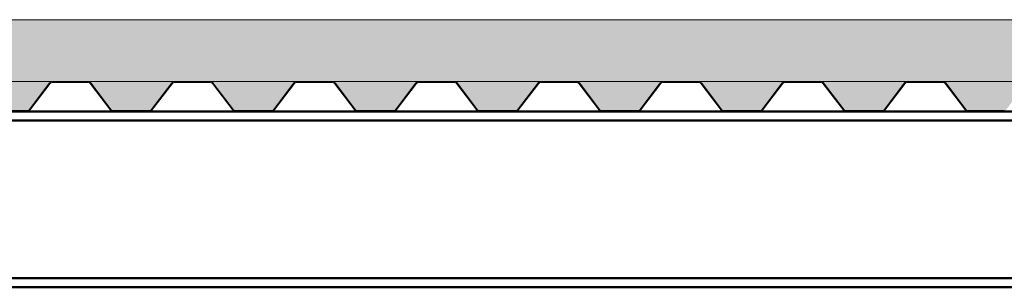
# Paper-space layout 'Layout1' of a CAD drawing. Extents: x -2 to 1083, y -36 to 422.
# Tile 56 of 93: x 613 to 639, y 263 to 270. Entities that reach past the tile are written whole.
import ezdxf

# ---------------------------------------------------------------- set-up
doc = ezdxf.new("R2010")
doc.units = 0
doc.linetypes.add('ACAD_ISO04W100', pattern=[30.5, 24, -3, 0.5, -3])
for name, color, linetype, lineweight in [('SS_2.ET-HALA_TaO-KCE_VELINU-PODLAH.NOSNIK', 212, 'CONTINUOUS', 50), ('SS_2.ET-HALA_TaO-KCE_VELINU-PODLAHA', 9, 'CONTINUOUS', 13), ('SS_2.ET-HALA_TaO-KCE_VELINU-PODLAHA_TRAPEZ.PLECH', 153, 'CONTINUOUS', 18)]:
    doc.layers.add(name, color=color, linetype=linetype, lineweight=lineweight)
pattern_1 = [(45, (402.7603, 345.75), (-0.8980256, 0.8980256), []), (45, (403.6584, 345.75), (-0.8980256, 0.8980256), [1.5875, -0.3175, 0, -0.3175])]

psp = doc.layouts.get("Layout1")

# ---------------------------------------------------------------- hatches: boundary and pattern name
at = {"layer": 'SS_2.ET-HALA_TaO-KCE_VELINU-PODLAHA'}
h = psp.add_hatch(dxfattribs=at)
h.set_pattern_fill('ANSI35', color=252, scale=0.2, style=0)
h.set_pattern_definition(pattern_1)
h.paths.add_polyline_path([(645.5603, 269.75), (399.9603, 269.75), (399.9603, 268.13), (645.5603, 268.13)], flags=0)
h = psp.add_hatch(dxfattribs=at)
h.set_pattern_fill('ANSI35', color=252, scale=0.2, style=0)
h.set_pattern_definition(pattern_1)
h.paths.add_polyline_path([(474.5015, 268.0971), (475.0363, 267.3958, 0.2392416), (475.0866, 267.3715), (476.0365, 267.3715, 0.2392421), (476.0843, 267.3958), (476.6191, 268.0971, -0.2266449), (476.6833, 268.13), (474.4383, 268.13, -0.2326123)], flags=0)
h.paths.add_polyline_path([(535.3015, 268.0971), (535.8363, 267.3958, 0.239242), (535.8866, 267.3715), (536.8365, 267.3715, 0.2392421), (536.8843, 267.3958), (537.4191, 268.0971, -0.2266449), (537.4833, 268.13), (535.2383, 268.13, -0.2326123)], flags=0)
h.paths.add_polyline_path([(596.1015, 268.0971), (596.6363, 267.3958, 0.239242), (596.6866, 267.3715), (597.6365, 267.3715, 0.2392421), (597.6843, 267.3958), (598.2191, 268.0971, -0.2266449), (598.2833, 268.13), (596.0383, 268.13, -0.2326123)], flags=0)
h.paths.add_polyline_path([(403.0833, 268.13), (400.8383, 268.13, -0.2326123), (400.9015, 268.0971), (401.4363, 267.3958, 0.239242), (401.4866, 267.3715), (402.4365, 267.3715, 0.2392421), (402.4843, 267.3958), (403.0191, 268.0971, -0.2266449)], flags=0)
h.paths.add_polyline_path([(406.2833, 268.13), (404.0383, 268.13, -0.2326123), (404.1015, 268.0971), (404.6363, 267.3958, 0.239242), (404.6866, 267.3715), (405.6365, 267.3715, 0.2392421), (405.6843, 267.3958), (406.2191, 268.0971, -0.2266449)], flags=0)
h.paths.add_polyline_path([(409.4833, 268.13), (407.2383, 268.13, -0.2326123), (407.3015, 268.0971), (407.8363, 267.3958, 0.239242), (407.8866, 267.3715), (408.8365, 267.3715, 0.2392421), (408.8843, 267.3958), (409.4191, 268.0971, -0.2266449)], flags=0)
h.paths.add_polyline_path([(412.6833, 268.13), (410.4383, 268.13, -0.2326123), (410.5015, 268.0971), (411.0363, 267.3958, 0.239242), (411.0866, 267.3715), (412.0365, 267.3715, 0.2392421), (412.0843, 267.3958), (412.6191, 268.0971, -0.2266449)], flags=0)
h.paths.add_polyline_path([(415.8833, 268.13), (413.6383, 268.13, -0.2326123), (413.7015, 268.0971), (414.2363, 267.3958, 0.239242), (414.2866, 267.3715), (415.2365, 267.3715, 0.2392421), (415.2843, 267.3958), (415.8191, 268.0971, -0.2266449)], flags=0)
h.paths.add_polyline_path([(419.0833, 268.13), (416.8383, 268.13, -0.2326123), (416.9015, 268.0971), (417.4363, 267.3958, 0.239242), (417.4866, 267.3715), (418.4365, 267.3715, 0.2392421), (418.4843, 267.3958), (419.0191, 268.0971, -0.2266449)], flags=0)
h.paths.add_polyline_path([(422.2833, 268.13), (420.0383, 268.13, -0.2326123), (420.1015, 268.0971), (420.6363, 267.3958, 0.239242), (420.6866, 267.3715), (421.6365, 267.3715, 0.2392421), (421.6843, 267.3958), (422.2191, 268.0971, -0.2266449)], flags=0)
h.paths.add_polyline_path([(425.4833, 268.13), (423.2383, 268.13, -0.2326123), (423.3015, 268.0971), (423.8363, 267.3958, 0.239242), (423.8866, 267.3715), (424.8365, 267.3715, 0.2392421), (424.8843, 267.3958), (425.4191, 268.0971, -0.2266449)], flags=0)
h.paths.add_polyline_path([(428.6833, 268.13), (426.4383, 268.13, -0.2326123), (426.5015, 268.0971), (427.0363, 267.3958, 0.239242), (427.0866, 267.3715), (428.0365, 267.3715, 0.2392421), (428.0843, 267.3958), (428.6191, 268.0971, -0.2266449)], flags=0)
h.paths.add_polyline_path([(431.8833, 268.13), (429.6383, 268.13, -0.2326123), (429.7015, 268.0971), (430.2363, 267.3958, 0.239242), (430.2866, 267.3715), (431.2365, 267.3715, 0.2392421), (431.2843, 267.3958), (431.8191, 268.0971, -0.2266449)], flags=0)
h.paths.add_polyline_path([(435.0833, 268.13), (432.8383, 268.13, -0.2326123), (432.9015, 268.0971), (433.4363, 267.3958, 0.239242), (433.4866, 267.3715), (434.4365, 267.3715, 0.2392421), (434.4843, 267.3958), (435.0191, 268.0971, -0.2266449)], flags=0)
h.paths.add_polyline_path([(438.2833, 268.13), (436.0383, 268.13, -0.2326123), (436.1015, 268.0971), (436.6363, 267.3958, 0.239242), (436.6866, 267.3715), (437.6365, 267.3715, 0.2392421), (437.6843, 267.3958), (438.2191, 268.0971, -0.2266449)], flags=0)
h.paths.add_polyline_path([(441.4833, 268.13), (439.2383, 268.13, -0.2326123), (439.3015, 268.0971), (439.8363, 267.3958, 0.239242), (439.8866, 267.3715), (440.8365, 267.3715, 0.2392421), (440.8843, 267.3958), (441.4191, 268.0971, -0.2266446)], flags=0)
h.paths.add_polyline_path([(444.6833, 268.13), (442.4383, 268.13, -0.2326123), (442.5015, 268.0971), (443.0363, 267.3958, 0.239242), (443.0866, 267.3715), (444.0365, 267.3715, 0.2392421), (444.0843, 267.3958), (444.6191, 268.0971, -0.2266446)], flags=0)
h.paths.add_polyline_path([(447.8833, 268.13), (445.6383, 268.13, -0.2326123), (445.7015, 268.0971), (446.2363, 267.3958, 0.239242), (446.2866, 267.3715), (447.2365, 267.3715, 0.2392421), (447.2843, 267.3958), (447.8191, 268.0971, -0.2266449)], flags=0)
h.paths.add_polyline_path([(451.0833, 268.13), (448.8383, 268.13, -0.2326123), (448.9015, 268.0971), (449.4363, 267.3958, 0.239242), (449.4866, 267.3715), (450.4365, 267.3715, 0.2392421), (450.4843, 267.3958), (451.0191, 268.0971, -0.2266449)], flags=0)
h.paths.add_polyline_path([(454.2833, 268.13), (452.0383, 268.13, -0.2326123), (452.1015, 268.0971), (452.6363, 267.3958, 0.239242), (452.6866, 267.3715), (453.6365, 267.3715, 0.2392421), (453.6843, 267.3958), (454.2191, 268.0971, -0.2266449)], flags=0)
h.paths.add_polyline_path([(457.4833, 268.13), (455.2383, 268.13, -0.2326123), (455.3015, 268.0971), (455.8363, 267.3958, 0.239242), (455.8866, 267.3715), (456.8365, 267.3715, 0.2392421), (456.8843, 267.3958), (457.4191, 268.0971, -0.2266449)], flags=0)
h.paths.add_polyline_path([(460.6833, 268.13), (458.4383, 268.13, -0.2326123), (458.5015, 268.0971), (459.0363, 267.3958, 0.239242), (459.0866, 267.3715), (460.0365, 267.3715, 0.2392421), (460.0843, 267.3958), (460.6191, 268.0971, -0.2266449)], flags=0)
h.paths.add_polyline_path([(463.8833, 268.13), (461.6383, 268.13, -0.2326123), (461.7015, 268.0971), (462.2363, 267.3958, 0.239242), (462.2866, 267.3715), (463.2365, 267.3715, 0.2392421), (463.2843, 267.3958), (463.8191, 268.0971, -0.2266445)], flags=0)
h.paths.add_polyline_path([(467.0833, 268.13), (464.8383, 268.13, -0.2326123), (464.9015, 268.0971), (465.4363, 267.3958, 0.239242), (465.4866, 267.3715), (466.4365, 267.3715, 0.2392421), (466.4843, 267.3958), (467.0191, 268.0971, -0.2266445)], flags=0)
h.paths.add_polyline_path([(470.2833, 268.13), (468.0383, 268.13, -0.2326123), (468.1015, 268.0971), (468.6363, 267.3958, 0.239242), (468.6866, 267.3715), (469.6365, 267.3715, 0.2392421), (469.6843, 267.3958), (470.2191, 268.0971, -0.226644)], flags=0)
h.paths.add_polyline_path([(473.4833, 268.13), (471.2383, 268.13, -0.2326123), (471.3015, 268.0971), (471.8363, 267.3958, 0.239242), (471.8866, 267.3715), (472.8365, 267.3715, 0.2392421), (472.8843, 267.3958), (473.4191, 268.0971, -0.2266445)], flags=0)
h.paths.add_polyline_path([(479.8833, 268.13), (477.6383, 268.13, -0.2326123), (477.7015, 268.0971), (478.2363, 267.3958, 0.239242), (478.2866, 267.3715), (479.2365, 267.3715, 0.2392421), (479.2843, 267.3958), (479.8191, 268.0971, -0.2266446)], flags=0)
h.paths.add_polyline_path([(483.0833, 268.13), (480.8383, 268.13, -0.2326123), (480.9015, 268.0971), (481.4363, 267.3958, 0.239242), (481.4866, 267.3715), (482.4365, 267.3715, 0.2392421), (482.4843, 267.3958), (483.0191, 268.0971, -0.2266449)], flags=0)
h.paths.add_polyline_path([(486.2833, 268.13), (484.0383, 268.13, -0.2326123), (484.1015, 268.0971), (484.6363, 267.3958, 0.239242), (484.6866, 267.3715), (485.6365, 267.3715, 0.2392421), (485.6843, 267.3958), (486.2191, 268.0971, -0.2266449)], flags=0)
h.paths.add_polyline_path([(489.4833, 268.13), (487.2383, 268.13, -0.2326123), (487.3015, 268.0971), (487.8363, 267.3958, 0.239242), (487.8866, 267.3715), (488.8365, 267.3715, 0.2392421), (488.8843, 267.3958), (489.4191, 268.0971, -0.2266449)], flags=0)
h.paths.add_polyline_path([(492.6833, 268.13), (490.4383, 268.13, -0.2326123), (490.5015, 268.0971), (491.0363, 267.3958, 0.239242), (491.0866, 267.3715), (492.0365, 267.3715, 0.2392421), (492.0843, 267.3958), (492.6191, 268.0971, -0.2266446)], flags=0)
h.paths.add_polyline_path([(495.8833, 268.13), (493.6383, 268.13, -0.2326123), (493.7015, 268.0971), (494.2363, 267.3958, 0.239242), (494.2866, 267.3715), (495.2365, 267.3715, 0.2392421), (495.2843, 267.3958), (495.8191, 268.0971, -0.2266449)], flags=0)
h.paths.add_polyline_path([(499.0833, 268.13), (496.8383, 268.13, -0.2326123), (496.9015, 268.0971), (497.4363, 267.3958, 0.239242), (497.4866, 267.3715), (498.4365, 267.3715, 0.2392421), (498.4843, 267.3958), (499.0191, 268.0971, -0.2266449)], flags=0)
h.paths.add_polyline_path([(502.2833, 268.13), (500.0383, 268.13, -0.2326123), (500.1015, 268.0971), (500.6363, 267.3958, 0.239242), (500.6866, 267.3715), (501.6365, 267.3715, 0.2392421), (501.6843, 267.3958), (502.2191, 268.0971, -0.2266449)], flags=0)
h.paths.add_polyline_path([(505.4833, 268.13), (503.2383, 268.13, -0.2326123), (503.3015, 268.0971), (503.8363, 267.3958, 0.239242), (503.8866, 267.3715), (504.8365, 267.3715, 0.2392421), (504.8843, 267.3958), (505.4191, 268.0971, -0.2266449)], flags=0)
h.paths.add_polyline_path([(508.6833, 268.13), (506.4383, 268.13, -0.2326123), (506.5015, 268.0971), (507.0363, 267.3958, 0.239242), (507.0866, 267.3715), (508.0365, 267.3715, 0.2392421), (508.0843, 267.3958), (508.6191, 268.0971, -0.2266449)], flags=0)
h.paths.add_polyline_path([(511.8833, 268.13), (509.6383, 268.13, -0.2326123), (509.7015, 268.0971), (510.2363, 267.3958, 0.239242), (510.2866, 267.3715), (511.2365, 267.3715, 0.2392421), (511.2843, 267.3958), (511.8191, 268.0971, -0.2266449)], flags=0)
h.paths.add_polyline_path([(515.0833, 268.13), (512.8383, 268.13, -0.2326123), (512.9015, 268.0971), (513.4363, 267.3958, 0.239242), (513.4866, 267.3715), (514.4365, 267.3715, 0.2392421), (514.4843, 267.3958), (515.0191, 268.0971, -0.2266449)], flags=0)
h.paths.add_polyline_path([(518.2833, 268.13), (516.0383, 268.13, -0.2326123), (516.1015, 268.0971), (516.6363, 267.3958, 0.239242), (516.6866, 267.3715), (517.6365, 267.3715, 0.2392421), (517.6843, 267.3958), (518.2191, 268.0971, -0.2266444)], flags=0)
h.paths.add_polyline_path([(521.4833, 268.13), (519.2383, 268.13, -0.2326123), (519.3015, 268.0971), (519.8363, 267.3958, 0.239242), (519.8866, 267.3715), (520.8365, 267.3715, 0.2392421), (520.8843, 267.3958), (521.4191, 268.0971, -0.2266449)], flags=0)
h.paths.add_polyline_path([(524.6833, 268.13), (522.4383, 268.13, -0.2326123), (522.5015, 268.0971), (523.0363, 267.3958, 0.239242), (523.0866, 267.3715), (524.0365, 267.3715, 0.2392421), (524.0843, 267.3958), (524.6191, 268.0971, -0.2266445)], flags=0)
h.paths.add_polyline_path([(527.8833, 268.13), (525.6383, 268.13, -0.2326123), (525.7015, 268.0971), (526.2363, 267.3958, 0.239242), (526.2866, 267.3715), (527.2365, 267.3715, 0.2392421), (527.2843, 267.3958), (527.8191, 268.0971, -0.2266449)], flags=0)
h.paths.add_polyline_path([(531.0833, 268.13), (528.8383, 268.13, -0.2326123), (528.9015, 268.0971), (529.4363, 267.3958, 0.239242), (529.4866, 267.3715), (530.4365, 267.3715, 0.2392421), (530.4843, 267.3958), (531.0191, 268.0971, -0.2266449)], flags=0)
h.paths.add_polyline_path([(534.2833, 268.13), (532.0383, 268.13, -0.2326123), (532.1015, 268.0971), (532.6363, 267.3958, 0.239242), (532.6866, 267.3715), (533.6365, 267.3715, 0.2392421), (533.6843, 267.3958), (534.2191, 268.0971, -0.2266446)], flags=0)
h.paths.add_polyline_path([(540.6833, 268.13), (538.4383, 268.13, -0.2326123), (538.5015, 268.0971), (539.0363, 267.3958, 0.239242), (539.0866, 267.3715), (540.0365, 267.3715, 0.2392421), (540.0843, 267.3958), (540.6191, 268.0971, -0.2266445)], flags=0)
h.paths.add_polyline_path([(543.8833, 268.13), (541.6383, 268.13, -0.2326123), (541.7015, 268.0971), (542.2363, 267.3958, 0.239242), (542.2866, 267.3715), (543.2365, 267.3715, 0.2392421), (543.2843, 267.3958), (543.8191, 268.0971, -0.2266446)], flags=0)
h.paths.add_polyline_path([(547.0833, 268.13), (544.8383, 268.13, -0.2326123), (544.9015, 268.0971), (545.4363, 267.3958, 0.239242), (545.4866, 267.3715), (546.4365, 267.3715, 0.2392421), (546.4843, 267.3958), (547.0191, 268.0971, -0.2266449)], flags=0)
h.paths.add_polyline_path([(550.2833, 268.13), (548.0383, 268.13, -0.2326123), (548.1015, 268.0971), (548.6363, 267.3958, 0.239242), (548.6866, 267.3715), (549.6365, 267.3715, 0.2392421), (549.6843, 267.3958), (550.2191, 268.0971, -0.2266446)], flags=0)
h.paths.add_polyline_path([(553.4833, 268.13), (551.2383, 268.13, -0.2326123), (551.3015, 268.0971), (551.8363, 267.3958, 0.239242), (551.8866, 267.3715), (552.8365, 267.3715, 0.2392421), (552.8843, 267.3958), (553.4191, 268.0971, -0.2266449)], flags=0)
h.paths.add_polyline_path([(556.6833, 268.13), (554.4383, 268.13, -0.2326123), (554.5015, 268.0971), (555.0363, 267.3958, 0.239242), (555.0866, 267.3715), (556.0365, 267.3715, 0.2392421), (556.0843, 267.3958), (556.6191, 268.0971, -0.2266449)], flags=0)
h.paths.add_polyline_path([(559.8833, 268.13), (557.6383, 268.13, -0.2326123), (557.7015, 268.0971), (558.2363, 267.3958, 0.239242), (558.2866, 267.3715), (559.2365, 267.3715, 0.2392421), (559.2843, 267.3958), (559.8191, 268.0971, -0.2266449)], flags=0)
h.paths.add_polyline_path([(563.0833, 268.13), (560.8383, 268.13, -0.2326123), (560.9015, 268.0971), (561.4363, 267.3958, 0.239242), (561.4866, 267.3715), (562.4365, 267.3715, 0.2392421), (562.4843, 267.3958), (563.0191, 268.0971, -0.2266449)], flags=0)
h.paths.add_polyline_path([(566.2833, 268.13), (564.0383, 268.13, -0.2326123), (564.1015, 268.0971), (564.6363, 267.3958, 0.239242), (564.6866, 267.3715), (565.6365, 267.3715, 0.2392421), (565.6843, 267.3958), (566.2191, 268.0971, -0.2266445)], flags=0)
h.paths.add_polyline_path([(569.4833, 268.13), (567.2383, 268.13, -0.2326123), (567.3015, 268.0971), (567.8363, 267.3958, 0.239242), (567.8866, 267.3715), (568.8365, 267.3715, 0.2392421), (568.8843, 267.3958), (569.4191, 268.0971, -0.2266449)], flags=0)
h.paths.add_polyline_path([(572.6833, 268.13), (570.4383, 268.13, -0.2326123), (570.5015, 268.0971), (571.0363, 267.3958, 0.2392416), (571.0866, 267.3715), (572.0365, 267.3715, 0.2392421), (572.0843, 267.3958), (572.6191, 268.0971, -0.2266449)], flags=0)
h.paths.add_polyline_path([(575.8833, 268.13), (573.6383, 268.13, -0.2326123), (573.7015, 268.0971), (574.2363, 267.3958, 0.239242), (574.2866, 267.3715), (575.2365, 267.3715, 0.2392421), (575.2843, 267.3958), (575.8191, 268.0971, -0.226644)], flags=0)
h.paths.add_polyline_path([(579.0833, 268.13), (576.8383, 268.13, -0.2326123), (576.9015, 268.0971), (577.4363, 267.3958, 0.239242), (577.4866, 267.3715), (578.4365, 267.3715, 0.2392421), (578.4843, 267.3958), (579.0191, 268.0971, -0.2266445)], flags=0)
h.paths.add_polyline_path([(582.2833, 268.13), (580.0383, 268.13, -0.2326123), (580.1015, 268.0971), (580.6363, 267.3958, 0.239242), (580.6866, 267.3715), (581.6365, 267.3715, 0.2392421), (581.6843, 267.3958), (582.2191, 268.0971, -0.226644)], flags=0)
h.paths.add_polyline_path([(585.4833, 268.13), (583.2383, 268.13, -0.2326123), (583.3015, 268.0971), (583.8363, 267.3958, 0.2392416), (583.8866, 267.3715), (584.8365, 267.3715, 0.2392421), (584.8843, 267.3958), (585.4191, 268.0971, -0.2266445)], flags=0)
h.paths.add_polyline_path([(588.6833, 268.13), (586.4383, 268.13, -0.2326123), (586.5015, 268.0971), (587.0363, 267.3958, 0.239242), (587.0866, 267.3715), (588.0365, 267.3715, 0.2392421), (588.0843, 267.3958), (588.6191, 268.0971, -0.2266449)], flags=0)
h.paths.add_polyline_path([(591.8833, 268.13), (589.6383, 268.13, -0.2326123), (589.7015, 268.0971), (590.2363, 267.3958, 0.2392416), (590.2866, 267.3715), (591.2365, 267.3715, 0.2392421), (591.2843, 267.3958), (591.8191, 268.0971, -0.2266449)], flags=0)
h.paths.add_polyline_path([(595.0833, 268.13), (592.8383, 268.13, -0.2326123), (592.9015, 268.0971), (593.4363, 267.3958, 0.239242), (593.4866, 267.3715), (594.4365, 267.3715, 0.2392421), (594.4843, 267.3958), (595.0191, 268.0971, -0.2266449)], flags=0)
h.paths.add_polyline_path([(601.4833, 268.13), (599.2383, 268.13, -0.2326123), (599.3015, 268.0971), (599.8363, 267.3958, 0.239242), (599.8866, 267.3715), (600.8365, 267.3715, 0.2392421), (600.8843, 267.3958), (601.4191, 268.0971, -0.2266449)], flags=0)
h.paths.add_polyline_path([(604.6833, 268.13), (602.4383, 268.13, -0.2326123), (602.5015, 268.0971), (603.0363, 267.3958, 0.239242), (603.0866, 267.3715), (604.0365, 267.3715, 0.2392421), (604.0843, 267.3958), (604.6191, 268.0971, -0.2266449)], flags=0)
h.paths.add_polyline_path([(607.8833, 268.13), (605.6383, 268.13, -0.2326123), (605.7015, 268.0971), (606.2363, 267.3958, 0.239242), (606.2866, 267.3715), (607.2365, 267.3715, 0.2392421), (607.2843, 267.3958), (607.8191, 268.0971, -0.2266449)], flags=0)
h.paths.add_polyline_path([(611.0833, 268.13), (608.8383, 268.13, -0.2326123), (608.9015, 268.0971), (609.4363, 267.3958, 0.239242), (609.4866, 267.3715), (610.4365, 267.3715, 0.2392421), (610.4843, 267.3958), (611.0191, 268.0971, -0.2266449)], flags=0)
h.paths.add_polyline_path([(614.2833, 268.13), (612.0383, 268.13, -0.2326123), (612.1015, 268.0971), (612.6363, 267.3958, 0.239242), (612.6866, 267.3715), (613.6365, 267.3715, 0.2392421), (613.6843, 267.3958), (614.2191, 268.0971, -0.2266449)], flags=0)
h.paths.add_polyline_path([(617.4833, 268.13), (615.2383, 268.13, -0.2326123), (615.3015, 268.0971), (615.8363, 267.3958, 0.239242), (615.8866, 267.3715), (616.8365, 267.3715, 0.2392421), (616.8843, 267.3958), (617.4191, 268.0971, -0.2266449)], flags=0)
h.paths.add_polyline_path([(620.6833, 268.13), (618.4383, 268.13, -0.2326123), (618.5015, 268.0971), (619.0363, 267.3958, 0.239242), (619.0866, 267.3715), (620.0365, 267.3715, 0.2392421), (620.0843, 267.3958), (620.6191, 268.0971, -0.2266449)], flags=0)
h.paths.add_polyline_path([(623.8833, 268.13), (621.6383, 268.13, -0.2326123), (621.7015, 268.0971), (622.2363, 267.3958, 0.239242), (622.2866, 267.3715), (623.2365, 267.3715, 0.2392421), (623.2843, 267.3958), (623.8191, 268.0971, -0.2266449)], flags=0)
h.paths.add_polyline_path([(627.0833, 268.13), (624.8383, 268.13, -0.2326123), (624.9015, 268.0971), (625.4363, 267.3958, 0.239242), (625.4866, 267.3715), (626.4365, 267.3715, 0.2392421), (626.4843, 267.3958), (627.0191, 268.0971, -0.2266449)], flags=0)
h.paths.add_polyline_path([(630.2833, 268.13), (628.0383, 268.13, -0.2326123), (628.1015, 268.0971), (628.6363, 267.3958, 0.239242), (628.6866, 267.3715), (629.6365, 267.3715, 0.2392421), (629.6843, 267.3958), (630.2191, 268.0971, -0.2266449)], flags=0)
h.paths.add_polyline_path([(633.4833, 268.13), (631.2383, 268.13, -0.2326123), (631.3015, 268.0971), (631.8363, 267.3958, 0.239242), (631.8866, 267.3715), (632.8365, 267.3715, 0.2392421), (632.8843, 267.3958), (633.4191, 268.0971, -0.2266449)], flags=0)
h.paths.add_polyline_path([(636.6833, 268.13), (634.4383, 268.13, -0.2326123), (634.5015, 268.0971), (635.0363, 267.3958, 0.239242), (635.0866, 267.3715), (636.0365, 267.3715, 0.2392421), (636.0843, 267.3958), (636.6191, 268.0971, -0.2266449)], flags=0)
h.paths.add_polyline_path([(639.8833, 268.13), (637.6383, 268.13, -0.2326123), (637.7015, 268.0971), (638.2363, 267.3958, 0.239242), (638.2866, 267.3715), (639.2365, 267.3715, 0.2392421), (639.2843, 267.3958), (639.8191, 268.0971, -0.2266449)], flags=0)
h.paths.add_polyline_path([(644.1015, 268.0971), (644.6363, 267.3958, 0.239242), (644.6866, 267.3715), (645.5603, 267.3715), (645.5603, 268.13), (644.0383, 268.13, -0.2326123)], flags=0)
h.paths.add_polyline_path([(640.9015, 268.0971), (641.4363, 267.3958, 0.239242), (641.4866, 267.3715), (642.4365, 267.3715, 0.2392421), (642.4843, 267.3958), (643.0191, 268.0971, -0.2266449), (643.0833, 268.13), (640.8383, 268.13, -0.2326123)], flags=0)

# ---------------------------------------------------------------- linework, layer by layer
at = {"layer": 'SS_2.ET-HALA_TaO-KCE_VELINU-PODLAH.NOSNIK', "color": 7, "linetype": 'ACAD_ISO04W100', "ltscale": 0.25}
psp.add_line((642.7603, 267.35), (522.7603, 267.35), dxfattribs=at)
psp.add_line((642.7603, 267.35), (522.7603, 267.35), dxfattribs=at)
psp.add_line((642.7603, 267.35), (522.7603, 267.35), dxfattribs=at)
at = {"layer": 'SS_2.ET-HALA_TaO-KCE_VELINU-PODLAH.NOSNIK', "color": 1, "linetype": 'Continuous', "ltscale": 0.25}
for p, q in [((526.0404, 267.35), (639.7603, 267.35)), ((526.0404, 267.11), (639.7603, 267.11)), ((642.6503, 262.99), (526.0404, 262.99)), ((526.0404, 262.75), (642.6503, 262.75))]:
    psp.add_line(p, q, dxfattribs=at)
at = {"layer": 'SS_2.ET-HALA_TaO-KCE_VELINU-PODLAHA', "color": 9, "linetype": 'Continuous', "ltscale": 0.25}
for p, q in [((645.5603, 269.75), (399.9603, 269.75)), ((645.5603, 268.13), (419.9603, 268.13)), ((613.6843, 267.3958), (614.2191, 268.0971)), ((616.8843, 267.3958), (617.4191, 268.0971)), ((620.0843, 267.3958), (620.6191, 268.0971)), ((623.2843, 267.3958), (623.8191, 268.0971)), ((626.4843, 267.3958), (627.0191, 268.0971)), ((629.6843, 267.3958), (630.2191, 268.0971)), ((632.8843, 267.3958), (633.4191, 268.0971)), ((636.0843, 267.3958), (636.6191, 268.0971)), ((613.6365, 267.3715), (612.6842, 267.3715)), ((616.8365, 267.3715), (615.8842, 267.3715)), ((620.0365, 267.3715), (619.0842, 267.3715)), ((623.2365, 267.3715), (622.2842, 267.3715)), ((626.4365, 267.3715), (625.4842, 267.3715)), ((629.6365, 267.3715), (628.6842, 267.3715)), ((632.8365, 267.3715), (631.8842, 267.3715)), ((636.0365, 267.3715), (635.0842, 267.3715)), ((639.2365, 267.3715), (638.2842, 267.3715))]:
    psp.add_line(p, q, dxfattribs=at)
at = {"layer": 'SS_2.ET-HALA_TaO-KCE_VELINU-PODLAHA', "color": 9, "linetype": 'Continuous', "ltscale": 0.25, "extrusion": (-1.31361e-12, 1.14857e-12, -1)}
for centre in [(-614.2856, 268.0465), (-617.4856, 268.0465), (-623.8856, 268.0465), (-630.2856, 268.0465), (-636.6856, 268.0465)]:
    psp.add_arc(centre, 0.0836, 37.3274, 88.98538, dxfattribs=at)
at = {"layer": 'SS_2.ET-HALA_TaO-KCE_VELINU-PODLAHA', "color": 9, "linetype": 'Continuous', "ltscale": 0.25}
for centre, radius, start, end in [((615.2365, 268.0493), 0.0807, 36.35162, 45), ((618.4365, 268.0493), 0.0807, 45.0075, 89.97633), ((618.4365, 268.0493), 0.0807, 36.35162, 45), ((624.8365, 268.0493), 0.0807, 36.35162, 45), ((615.8854, 267.4332), 0.0617, 217.32744, 268.85395), ((619.0854, 267.4332), 0.0617, 217.32744, 268.85395), ((622.2854, 267.4332), 0.0617, 217.32744, 268.85395), ((625.4854, 267.4332), 0.0617, 217.32744, 268.85395), ((628.6854, 267.4332), 0.0617, 217.32744, 268.85395), ((631.8854, 267.4332), 0.0617, 217.32742, 268.85395), ((635.0854, 267.4332), 0.0617, 217.32744, 268.85395), ((638.2854, 267.4332), 0.0617, 217.32744, 268.85395)]:
    psp.add_arc(centre, radius, start, end, dxfattribs=at)
at = {"layer": 'SS_2.ET-HALA_TaO-KCE_VELINU-PODLAHA', "color": 9, "linetype": 'Continuous', "ltscale": 0.25, "extrusion": (-6.56804e-13, 5.74315e-13, -1)}
for centre in [(-620.6856, 268.0465), (-627.0856, 268.0465), (-633.4856, 268.0465)]:
    psp.add_arc(centre, 0.0836, 37.3274, 88.98538, dxfattribs=at)
at = {"layer": 'SS_2.ET-HALA_TaO-KCE_VELINU-PODLAHA_TRAPEZ.PLECH', "color": 5, "linetype": 'Continuous', "ltscale": 0.25}
for p, q in [((613.7015, 267.3829), (614.2363, 268.0843)), ((614.2842, 268.1086), (615.2365, 268.1086)), ((615.2843, 268.0843), (615.8192, 267.3829)), ((615.8363, 267.3957), (615.3015, 268.0971)), ((616.9015, 267.3829), (617.4363, 268.0843)), ((617.4842, 268.1086), (618.4365, 268.1086)), ((618.4843, 268.0843), (619.0192, 267.3829)), ((619.0363, 267.3957), (618.5015, 268.0971)), ((620.1015, 267.3829), (620.6363, 268.0843)), ((620.6842, 268.1086), (621.6365, 268.1086)), ((621.6843, 268.0843), (622.2192, 267.3829)), ((622.2363, 267.3957), (621.7015, 268.0971)), ((623.3015, 267.3829), (623.8363, 268.0843)), ((623.8842, 268.1086), (624.8365, 268.1086)), ((624.8843, 268.0843), (625.4192, 267.3829)), ((625.4363, 267.3957), (624.9015, 268.0971)), ((626.5015, 267.3829), (627.0363, 268.0843)), ((627.0842, 268.1086), (628.0365, 268.1086)), ((628.0843, 268.0843), (628.6192, 267.3829)), ((628.6363, 267.3957), (628.1015, 268.0971)), ((629.7015, 267.3829), (630.2363, 268.0843)), ((630.2842, 268.1086), (631.1603, 268.1086)), ((630.3603, 268.13), (630.3603, 268.1086)), ((631.1603, 268.1086), (631.1603, 268.13)), ((631.1603, 268.1086), (631.2365, 268.1086)), ((631.2843, 268.0843), (631.8192, 267.3829)), ((631.8363, 267.3957), (631.3015, 268.0971)), ((632.9015, 267.3829), (633.4363, 268.0843)), ((633.4842, 268.1086), (634.4365, 268.1086)), ((634.4843, 268.0843), (635.0192, 267.3829)), ((635.0363, 267.3957), (634.5015, 268.0971)), ((636.1015, 267.3829), (636.6363, 268.0843)), ((636.6842, 268.1086), (637.6365, 268.1086)), ((637.6843, 268.0843), (638.2192, 267.3829)), ((638.2363, 267.3957), (637.7015, 268.0971))]:
    psp.add_line(p, q, dxfattribs=at)
for centre, radius, start, end in [((614.2842, 268.0493), 0.0807, 90, 143.65479), ((615.2365, 268.0493), 0.0807, 45, 90), ((617.4842, 268.0493), 0.0807, 90, 143.65479), ((620.6842, 268.0493), 0.0807, 90, 143.65479), ((621.6365, 268.0493), 0.0807, 36.34521, 90), ((623.8842, 268.0493), 0.0807, 90, 143.65479), ((624.8365, 268.0493), 0.0807, 45, 90), ((627.0842, 268.0493), 0.0807, 90, 143.65479), ((628.0365, 268.0493), 0.0807, 36.34521, 90), ((630.2842, 268.0493), 0.0807, 90, 143.65479), ((631.2365, 268.0493), 0.0807, 36.34521, 90), ((633.4842, 268.0493), 0.0807, 90, 143.65479), ((634.4365, 268.0493), 0.0807, 36.34521, 90), ((636.6842, 268.0493), 0.0807, 90, 143.65479), ((637.6365, 268.0493), 0.0807, 36.34521, 90), ((613.6365, 267.4307), 0.0593, 270.01444, 323.82699), ((613.6365, 267.4307), 0.0807, 270, 323.65479), ((615.8842, 267.4307), 0.0807, 216.34521, 270), ((616.8365, 267.4307), 0.0593, 270.01444, 323.82699), ((616.8365, 267.4307), 0.0807, 270, 323.65479), ((619.0842, 267.4307), 0.0807, 216.34521, 270), ((620.0365, 267.4307), 0.0593, 270.01444, 323.82699), ((620.0365, 267.4307), 0.0807, 270, 323.65479), ((622.2842, 267.4307), 0.0807, 216.34521, 270), ((623.2365, 267.4307), 0.0593, 270.01444, 323.82699), ((623.2365, 267.4307), 0.0807, 270, 323.65479), ((625.4842, 267.4307), 0.0807, 216.34521, 270), ((626.4365, 267.4307), 0.0593, 270.01444, 323.82699), ((626.4365, 267.4307), 0.0807, 270, 323.65479), ((628.6842, 267.4307), 0.0807, 216.34521, 270), ((629.6365, 267.4307), 0.0593, 270.01444, 323.82699), ((629.6365, 267.4307), 0.0807, 270, 323.65479), ((631.8842, 267.4307), 0.0807, 216.34521, 270), ((632.8365, 267.4307), 0.0593, 270.01444, 323.82699), ((632.8365, 267.4307), 0.0807, 270, 323.65479), ((635.0842, 267.4307), 0.0807, 216.34521, 270), ((636.0365, 267.4307), 0.0593, 270.01444, 323.82699), ((636.0365, 267.4307), 0.0807, 270, 323.65479), ((638.2842, 267.4307), 0.0807, 216.34521, 270)]:
    psp.add_arc(centre, radius, start, end, dxfattribs=at)
at = {"layer": 'SS_2.ET-HALA_TaO-KCE_VELINU-PODLAHA_TRAPEZ.PLECH', "color": 5, "linetype": 'Continuous', "ltscale": 0.25, "extrusion": (-9.34816e-13, 8.01034e-13, -1)}
psp.add_arc((-614.2842, 268.0493), 0.0593, 36.18153, 90, dxfattribs=at)
at = {"layer": 'SS_2.ET-HALA_TaO-KCE_VELINU-PODLAHA_TRAPEZ.PLECH', "color": 5, "linetype": 'Continuous', "ltscale": 0.25, "extrusion": (2.542e-13, 6.13755e-13, -1)}
for centre in [(-615.2365, 268.0493), (-618.4365, 268.0493)]:
    psp.add_arc(centre, 0.0593, 90, 143.81847, dxfattribs=at)
at = {"layer": 'SS_2.ET-HALA_TaO-KCE_VELINU-PODLAHA_TRAPEZ.PLECH', "color": 5, "linetype": 'Continuous', "ltscale": 0.25, "extrusion": (-4.67408e-13, 4.00548e-13, -1)}
psp.add_arc((-617.4842, 268.0493), 0.0593, 36.18153, 90, dxfattribs=at)
at = {"layer": 'SS_2.ET-HALA_TaO-KCE_VELINU-PODLAHA_TRAPEZ.PLECH', "color": 5, "linetype": 'Continuous', "ltscale": 0.25, "extrusion": (0, 6.12323e-17, -1)}
for centre, start, end in [((-620.6842, 268.0493), 36.18153, 90), ((-621.6365, 268.0493), 90, 143.81847), ((-631.2365, 268.0493), 90, 143.81847), ((-633.4842, 268.0493), 36.18153, 90), ((-634.4365, 268.0493), 90, 143.81847), ((-636.6842, 268.0493), 36.18153, 90), ((-637.6365, 268.0493), 90, 143.81847), ((-619.0842, 267.4307), 270, 323.81847), ((-622.2842, 267.4307), 270, 323.81847), ((-631.8842, 267.4307), 270, 323.81847), ((-635.0842, 267.4307), 270, 323.81847), ((-638.2842, 267.4307), 270, 323.81847)]:
    psp.add_arc(centre, 0.0593, start, end, dxfattribs=at)
at = {"layer": 'SS_2.ET-HALA_TaO-KCE_VELINU-PODLAHA_TRAPEZ.PLECH', "color": 5, "linetype": 'Continuous', "ltscale": 0.25, "extrusion": (4.67408e-13, -4.00425e-13, -1)}
for centre in [(-623.8842, 268.0493), (-627.0842, 268.0493)]:
    psp.add_arc(centre, 0.0593, 36.18153, 90, dxfattribs=at)
at = {"layer": 'SS_2.ET-HALA_TaO-KCE_VELINU-PODLAHA_TRAPEZ.PLECH', "color": 5, "linetype": 'Continuous', "ltscale": 0.25, "extrusion": (-2.542e-13, -6.13633e-13, -1)}
psp.add_arc((-624.8365, 268.0493), 0.0593, 90, 143.81847, dxfattribs=at)
at = {"layer": 'SS_2.ET-HALA_TaO-KCE_VELINU-PODLAHA_TRAPEZ.PLECH', "color": 5, "linetype": 'Continuous', "ltscale": 0.25, "extrusion": (-5.08401e-13, -1.22733e-12, -1)}
psp.add_arc((-628.0365, 268.0493), 0.0593, 90, 143.81847, dxfattribs=at)
at = {"layer": 'SS_2.ET-HALA_TaO-KCE_VELINU-PODLAHA_TRAPEZ.PLECH', "color": 5, "linetype": 'Continuous', "ltscale": 0.25, "extrusion": (9.34816e-13, -8.00912e-13, -1)}
psp.add_arc((-630.2842, 268.0493), 0.0593, 36.18153, 90, dxfattribs=at)
at = {"layer": 'SS_2.ET-HALA_TaO-KCE_VELINU-PODLAHA_TRAPEZ.PLECH', "color": 5, "linetype": 'Continuous', "ltscale": 0.25, "extrusion": (-4.67408e-13, -4.00425e-13, -1)}
psp.add_arc((-615.8842, 267.4307), 0.0593, 270, 323.81847, dxfattribs=at)
at = {"layer": 'SS_2.ET-HALA_TaO-KCE_VELINU-PODLAHA_TRAPEZ.PLECH', "color": 5, "linetype": 'Continuous', "ltscale": 0.25, "extrusion": (4.67408e-13, 4.00548e-13, -1)}
psp.add_arc((-625.4842, 267.4307), 0.0593, 270, 323.81847, dxfattribs=at)
at = {"layer": 'SS_2.ET-HALA_TaO-KCE_VELINU-PODLAHA_TRAPEZ.PLECH', "color": 5, "linetype": 'Continuous', "ltscale": 0.25, "extrusion": (9.34816e-13, 8.01034e-13, -1)}
psp.add_arc((-628.6842, 267.4307), 0.0593, 270, 323.81847, dxfattribs=at)

doc.saveas('drawing.dxf')
